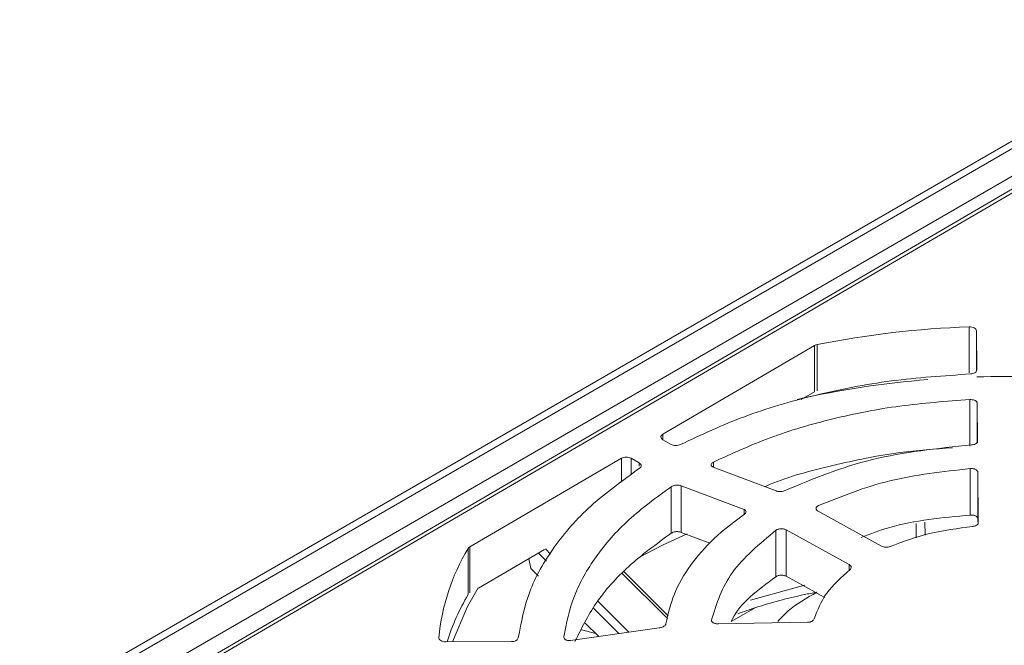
# Model space of a CAD drawing. Header units: millimetres. Extents: x -420 to 420, y -297 to 297.
# Tile 134 of 141: x 261 to 301, y 226 to 252. Entities that reach past the tile are written whole.
import ezdxf

# ---------------------------------------------------------------- set-up
doc = ezdxf.new("R2010")
doc.units = ezdxf.units.MM
doc.header["$MEASUREMENT"] = 0
doc.layers.add('layer 1', color=7, linetype='Continuous')

msp = doc.modelspace()

# ---------------------------------------------------------------- linework, layer by layer
at = {"layer": 'layer 1', "color": 7, "lineweight": 9}
for points in [[(309.9118, 251.7473), (309.9118, 251.7473), (255.7144, 220.4599), (255.7144, 220.4599)], [(310.374, 251.7016), (310.374, 251.7016), (256.1763, 220.414), (256.1763, 220.414)], [(303.3802, 246.5323), (303.3802, 246.5323), (261.2874, 222.2326), (261.2874, 222.2326)], [(303.2269, 245.9304), (303.2269, 245.9304), (262.2654, 222.0348), (262.2654, 222.0348)], [(303.4598, 245.9085), (303.4598, 245.9085), (262.4982, 222.013), (262.4982, 222.013)], [(299.5962, 239.2175), (297.5109, 239.1454), (295.4352, 238.9033), (293.3894, 238.4934)], [(299.5962, 237.3361), (299.5962, 237.3361), (299.5962, 239.2175), (299.5962, 239.2175)], [(299.9052, 237.455), (299.9052, 237.455), (299.8906, 239.0586), (299.8906, 239.0586)], [(299.8906, 239.0586), (299.8906, 239.0586), (299.8906, 237.4029), (299.8906, 237.4029)], [(287.0889, 234.8409), (287.0889, 234.8409), (293.2838, 238.4549), (293.2838, 238.4549)], [(293.3894, 238.4934), (293.3524, 238.4864), (293.3168, 238.4734), (293.2838, 238.4549)], [(293.2838, 236.5737), (293.2838, 236.5737), (293.2838, 238.4549), (293.2838, 238.4549)], [(293.3894, 238.4934), (293.3894, 238.4934), (293.3894, 236.6122), (293.3894, 236.6122)], [(308.9902, 236.3633), (306.0046, 236.9917), (302.955, 237.2633), (299.9052, 237.1725)], [(297.9093, 237.0653), (296.114, 236.9264), (294.3313, 236.6558), (292.5756, 236.2552)], [(292.737, 236.2489), (292.737, 236.2489), (293.2838, 236.568), (293.2838, 236.568)], [(299.6188, 234.3503), (299.6188, 234.3503), (299.6188, 236.2489), (299.6188, 236.2489)], [(299.9368, 234.5355), (299.9368, 234.5355), (299.9177, 236.1213), (299.9177, 236.1213)], [(299.9177, 236.1213), (299.9177, 236.1213), (299.9177, 234.4875), (299.9177, 234.4875)], [(287.0889, 234.8409), (287.0889, 234.8409), (287.0889, 234.6163), (287.0889, 234.6163)], [(287.4285, 234.4216), (287.4285, 234.4216), (287.0909, 234.6146), (287.0909, 234.6146)], [(279.2032, 230.2408), (279.2032, 230.2408), (285.3984, 233.8548), (285.3984, 233.8548)], [(285.3984, 232.8759), (285.3984, 232.8759), (285.3984, 233.8548), (285.3984, 233.8548)], [(286.1225, 233.6663), (286.1225, 233.6663), (285.7905, 233.8559), (285.7905, 233.8559)], [(285.7905, 233.8559), (285.7905, 233.8559), (285.7905, 233.1795), (285.7905, 233.1795)], [(286.1225, 233.5354), (286.1225, 233.5354), (286.1225, 233.6663), (286.1225, 233.6663)], [(289.1529, 233.6966), (289.1529, 233.6966), (289.1529, 233.4856), (289.1529, 233.4856)], [(291.7113, 232.5258), (291.7113, 232.5258), (289.1407, 233.4903), (289.1407, 233.4903)], [(299.6401, 231.538), (299.6401, 231.538), (299.6401, 233.4339), (299.6401, 233.4339)], [(299.9684, 231.2341), (299.9684, 231.2341), (299.9493, 233.2865), (299.9493, 233.2865)], [(299.9493, 233.2865), (299.9493, 233.2865), (299.9493, 231.3918), (299.9493, 231.3918)], [(287.4298, 230.8008), (287.4298, 230.8008), (287.4298, 232.6972), (287.4298, 232.6972)], [(290.403, 231.7697), (290.403, 231.7697), (287.8339, 232.7334), (287.8339, 232.7334)], [(287.8339, 232.7334), (287.8339, 232.7334), (287.8339, 230.8313), (287.8339, 230.8313)], [(290.403, 231.5634), (290.403, 231.5634), (290.403, 231.7697), (290.403, 231.7697)], [(296.0122, 230.2698), (296.0122, 230.2698), (293.4279, 231.6965), (293.4279, 231.6965)], [(297.4299, 231.201), (297.4299, 231.201), (297.4322, 230.6035), (297.4322, 230.6035)], [(297.7828, 231.2548), (297.7828, 231.2548), (297.7945, 230.7224), (297.7945, 230.7224)], [(299.9493, 231.3918), (299.9493, 231.3918), (299.9505, 231.2659), (299.9505, 231.2659)], [(287.8339, 230.8313), (287.8339, 230.8313), (289.0121, 230.3876), (289.0121, 230.3876)], [(291.7078, 229.0221), (291.7078, 229.0221), (291.7078, 230.9183), (291.7078, 230.9183)], [(294.6979, 229.5191), (294.6979, 229.5191), (292.1179, 230.9424), (292.1179, 230.9424)], [(292.1179, 230.9424), (292.1179, 230.9424), (292.1179, 229.0473), (292.1179, 229.0473)], [(279.1378, 230.1796), (278.4702, 229.0702), (278.062, 227.8244), (277.9439, 226.5351)], [(279.2032, 230.2408), (279.1766, 230.2264), (279.154, 230.2051), (279.1378, 230.1796)], [(279.1378, 228.2982), (279.1378, 228.2982), (279.1378, 230.1796), (279.1378, 230.1796)], [(279.2032, 230.2408), (279.2032, 230.2408), (279.2032, 228.3596), (279.2032, 228.3596)], [(279.5596, 228.5618), (279.5596, 228.5618), (282.2512, 230.1319), (282.2512, 230.1319)], [(282.0077, 229.9899), (282.0077, 229.9899), (282.3419, 229.6557), (282.3419, 229.6557)], [(282.5039, 229.9493), (282.5039, 229.9493), (282.2918, 230.1613), (282.2918, 230.1613)], [(281.6119, 229.759), (281.6119, 229.759), (281.6929, 229.3612), (281.6929, 229.3612)], [(282.0066, 229.0476), (282.0066, 229.0476), (281.6929, 229.3612), (281.6929, 229.3612)], [(285.4173, 229.1708), (285.4173, 229.1708), (287.2732, 227.315), (287.2732, 227.315)], [(287.3037, 227.4226), (287.3037, 227.4226), (285.503, 229.2231), (285.503, 229.2231)], [(290.8181, 200.4159), (290.8181, 200.4159), (340.767, 229.2508), (340.767, 229.2508)], [(294.6979, 229.2826), (294.6979, 229.2826), (294.6979, 229.5191), (294.6979, 229.5191)], [(292.1179, 229.0473), (292.1179, 229.0473), (293.6961, 228.181), (293.6961, 228.181)], [(279.1378, 228.2926), (278.7784, 227.6863), (278.4905, 227.0401), (278.28, 226.3676)], [(285.6959, 226.7578), (285.6959, 226.7578), (284.4288, 228.0248), (284.4288, 228.0248)], [(284.2568, 227.7412), (284.2568, 227.7412), (285.2971, 226.7009), (285.2971, 226.7009)], [(290.8608, 227.7571), (290.8608, 227.7571), (289.8822, 227.1923), (289.8822, 227.1923)], [(340.4402, 227.5528), (340.4402, 227.5528), (291.4716, 199.2837), (291.4716, 199.2837)], [(284.4713, 226.5831), (284.4713, 226.5831), (283.9196, 227.1348), (283.9196, 227.1348)], [(289.3544, 227.0997), (289.3544, 227.0997), (292.9914, 227.1634), (292.9914, 227.1634)], [(294.2951, 203.1778), (294.2951, 203.1778), (336.3878, 227.4774), (336.3878, 227.4774)], [(294.6926, 203.6212), (294.6926, 203.6212), (335.6542, 227.5167), (335.6542, 227.5167)], [(283.3219, 226.4193), (283.3219, 226.4193), (286.9389, 226.9349), (286.9389, 226.9349)], [(283.7665, 226.8597), (283.7665, 226.8597), (284.3487, 226.7057), (284.3487, 226.7057)], [(278.2225, 226.3674), (278.2225, 226.3674), (280.9129, 226.3755), (280.9129, 226.3755)], [(280.9129, 226.3755), (281.0284, 226.3563), (281.1421, 226.4184), (281.1883, 226.5262)], [(283.5833, 226.4567), (283.5833, 226.4567), (283.5475, 226.4659), (283.5475, 226.4659)]]:
    msp.add_open_spline(points, degree=3, dxfattribs=at)
for points, knots in [([(299.5962, 239.2175), (299.5962, 239.2175), (299.6524, 239.2162), (299.6524, 239.2162), (299.6524, 239.2162), (299.6524, 239.2162), (299.7072, 239.2083), (299.7072, 239.2083), (299.7072, 239.2083), (299.7072, 239.2083), (299.7578, 239.1942), (299.7578, 239.1942), (299.7578, 239.1942), (299.7578, 239.1942), (299.8027, 239.1746), (299.8027, 239.1746), (299.8027, 239.1746), (299.8027, 239.1746), (299.8397, 239.1501), (299.8397, 239.1501), (299.8397, 239.1501), (299.8397, 239.1501), (299.8674, 239.1218), (299.8674, 239.1218), (299.8674, 239.1218), (299.8674, 239.1218), (299.8846, 239.0909), (299.8846, 239.0909), (299.8846, 239.0909), (299.8846, 239.0909), (299.8906, 239.0586), (299.8906, 239.0586)], [0, 0, 0, 0, 0.1111111, 0.1111111, 0.1111111, 0.1111111, 0.2222222, 0.2222222, 0.2222222, 0.2222222, 0.3333333, 0.3333333, 0.3333333, 0.3333333, 0.4444444, 0.4444444, 0.4444444, 0.4444444, 0.5555556, 0.5555556, 0.5555556, 0.5555556, 0.6666667, 0.6666667, 0.6666667, 0.6666667, 0.7777778, 0.7777778, 0.7777778, 0.7777778, 1, 1, 1, 1]), ([(299.6471, 237.2943), (298.563, 237.2209), (297.4787, 237.1477), (296.4181, 237.0093), (296.4181, 237.0093), (295.3575, 236.8708), (294.3204, 236.6674), (293.3136, 236.4227), (293.3136, 236.4227), (292.3068, 236.1779), (291.3301, 235.8917), (290.4174, 235.5503), (290.4174, 235.5503), (289.5049, 235.209), (288.6565, 234.8125), (287.808, 234.4159)], [0, 0, 0, 0, 0.2, 0.2, 0.2, 0.2, 0.4, 0.4, 0.4, 0.4, 0.6, 0.6, 0.6, 0.6, 1, 1, 1, 1]), ([(299.9052, 237.455), (299.9052, 237.455), (299.9005, 237.4249), (299.9005, 237.4249), (299.9005, 237.4249), (299.9005, 237.4249), (299.8863, 237.396), (299.8863, 237.396), (299.8863, 237.396), (299.8863, 237.396), (299.8628, 237.369), (299.8628, 237.369), (299.8628, 237.369), (299.8628, 237.369), (299.8312, 237.3452), (299.8312, 237.3452), (299.8312, 237.3452), (299.8312, 237.3452), (299.7922, 237.3252), (299.7922, 237.3252), (299.7922, 237.3252), (299.7922, 237.3252), (299.7475, 237.3097), (299.7475, 237.3097), (299.7475, 237.3097), (299.7475, 237.3097), (299.6987, 237.2993), (299.6987, 237.2993), (299.6987, 237.2993), (299.6987, 237.2993), (299.6471, 237.2943), (299.6471, 237.2943)], [0, 0, 0, 0, 0.1111111, 0.1111111, 0.1111111, 0.1111111, 0.2222222, 0.2222222, 0.2222222, 0.2222222, 0.3333333, 0.3333333, 0.3333333, 0.3333333, 0.4444444, 0.4444444, 0.4444444, 0.4444444, 0.5555556, 0.5555556, 0.5555556, 0.5555556, 0.6666667, 0.6666667, 0.6666667, 0.6666667, 0.7777778, 0.7777778, 0.7777778, 0.7777778, 1, 1, 1, 1]), ([(299.6188, 236.2489), (298.6621, 236.1794), (297.7056, 236.1099), (296.7698, 235.9845), (296.7698, 235.9845), (295.8338, 235.859), (294.9188, 235.6778), (294.0296, 235.461), (294.0296, 235.461), (293.1406, 235.2441), (292.2772, 234.9918), (291.4688, 234.6917), (291.4688, 234.6917), (290.6604, 234.3919), (289.9066, 234.0441), (289.1529, 233.6966)], [0, 0, 0, 0, 0.2, 0.2, 0.2, 0.2, 0.4, 0.4, 0.4, 0.4, 0.6, 0.6, 0.6, 0.6, 1, 1, 1, 1]), ([(299.6188, 236.2489), (299.6517, 236.2489), (299.6846, 236.2491), (299.7159, 236.2456), (299.7159, 236.2456), (299.7508, 236.2419), (299.7837, 236.2337), (299.8122, 236.2232), (299.8122, 236.2232), (299.8275, 236.2177), (299.8414, 236.2112), (299.8538, 236.2042), (299.8538, 236.2042), (299.8667, 236.1968), (299.878, 236.1886), (299.8872, 236.1801), (299.8872, 236.1801), (299.897, 236.1712), (299.9048, 236.1618), (299.9096, 236.152), (299.9096, 236.152), (299.9146, 236.142), (299.9161, 236.1317), (299.9177, 236.1213)], [0, 0, 0, 0, 0.1428571, 0.1428571, 0.1428571, 0.1428571, 0.2857143, 0.2857143, 0.2857143, 0.2857143, 0.4285714, 0.4285714, 0.4285714, 0.4285714, 0.5714286, 0.5714286, 0.5714286, 0.5714286, 0.7142857, 0.7142857, 0.7142857, 0.7142857, 1, 1, 1, 1]), ([(287.0909, 234.6146), (287.068, 234.6311), (287.045, 234.6475), (287.0302, 234.6664), (287.0302, 234.6664), (287.0155, 234.6851), (287.0088, 234.7063), (287.0086, 234.7276), (287.0086, 234.7276), (287.0084, 234.7487), (287.0147, 234.7699), (287.0291, 234.7888), (287.0291, 234.7888), (287.0437, 234.8078), (287.0663, 234.8243), (287.0889, 234.8409)], [0, 0, 0, 0, 0.2, 0.2, 0.2, 0.2, 0.4, 0.4, 0.4, 0.4, 0.6, 0.6, 0.6, 0.6, 1, 1, 1, 1]), ([(287.808, 234.4159), (287.7795, 234.4043), (287.7509, 234.3924), (287.7189, 234.3852), (287.7189, 234.3852), (287.6869, 234.3778), (287.6516, 234.3749), (287.6163, 234.3754), (287.6163, 234.3754), (287.5812, 234.376), (287.546, 234.38), (287.5148, 234.3882), (287.5148, 234.3882), (287.4835, 234.3965), (287.456, 234.4091), (287.4285, 234.4216)], [0, 0, 0, 0, 0.2, 0.2, 0.2, 0.2, 0.4, 0.4, 0.4, 0.4, 0.6, 0.6, 0.6, 0.6, 1, 1, 1, 1]), ([(299.6863, 234.3983), (298.2975, 234.2558), (296.9088, 234.1133), (295.6419, 233.8038), (295.6419, 233.8038), (294.3751, 233.4943), (293.2301, 233.0179), (292.0852, 232.5415)], [0, 0, 0, 0, 0.3333333, 0.3333333, 0.3333333, 0.3333333, 1, 1, 1, 1]), ([(299.8565, 234.4394), (299.8312, 234.4287), (299.8059, 234.4181), (299.7769, 234.4113), (299.7769, 234.4113), (299.7489, 234.4046), (299.7175, 234.4015), (299.6863, 234.3983)], [0, 0, 0, 0, 0.3333333, 0.3333333, 0.3333333, 0.3333333, 1, 1, 1, 1]), ([(299.9368, 234.5355), (299.9355, 234.5253), (299.9342, 234.5152), (299.9299, 234.5054), (299.9299, 234.5054), (299.9262, 234.4961), (299.9201, 234.4873), (299.9118, 234.4789), (299.9118, 234.4789), (299.8978, 234.4645), (299.8771, 234.452), (299.8565, 234.4394)], [0, 0, 0, 0, 0.25, 0.25, 0.25, 0.25, 0.5, 0.5, 0.5, 0.5, 1, 1, 1, 1]), ([(291.2481, 232.6996), (291.3213, 232.7316), (291.3947, 232.7635), (291.4688, 232.7946), (291.4688, 232.7946), (292.2477, 233.1202), (293.133, 233.3523), (294.0296, 233.5633), (294.0296, 233.5633), (294.9262, 233.7742), (295.8339, 233.9643), (296.7698, 234.0863), (296.7698, 234.0863), (297.4752, 234.1783), (298.1966, 234.232), (298.9181, 234.2854)], [0, 0, 0, 0, 0.2, 0.2, 0.2, 0.2, 0.4, 0.4, 0.4, 0.4, 0.6, 0.6, 0.6, 0.6, 1, 1, 1, 1]), ([(285.3984, 233.8548), (285.4269, 233.868), (285.4553, 233.8813), (285.4881, 233.8898), (285.4881, 233.8898), (285.5206, 233.8983), (285.5574, 233.9022), (285.594, 233.9023), (285.594, 233.9023), (285.6308, 233.9023), (285.6676, 233.8988), (285.7003, 233.8905), (285.7003, 233.8905), (285.733, 233.882), (285.7619, 233.8691), (285.7905, 233.8559)], [0, 0, 0, 0, 0.2, 0.2, 0.2, 0.2, 0.4, 0.4, 0.4, 0.4, 0.6, 0.6, 0.6, 0.6, 1, 1, 1, 1]), ([(286.1225, 233.6663), (286.1447, 233.6505), (286.1669, 233.6346), (286.1817, 233.6165), (286.1817, 233.6165), (286.1963, 233.5986), (286.2035, 233.5783), (286.2046, 233.5579), (286.2046, 233.5579), (286.2059, 233.5374), (286.2011, 233.5169), (286.1885, 233.4984), (286.1885, 233.4984), (286.176, 233.4797), (286.1556, 233.4631), (286.1353, 233.4464)], [0, 0, 0, 0, 0.2, 0.2, 0.2, 0.2, 0.4, 0.4, 0.4, 0.4, 0.6, 0.6, 0.6, 0.6, 1, 1, 1, 1]), ([(289.1407, 233.4903), (289.1261, 233.4975), (289.1117, 233.5049), (289.0999, 233.5134), (289.0999, 233.5134), (289.0884, 233.5215), (289.0797, 233.5309), (289.0731, 233.5407), (289.0731, 233.5407), (289.0666, 233.5502), (289.0622, 233.56), (289.0599, 233.5701), (289.0599, 233.5701), (289.0579, 233.5797), (289.0579, 233.5897), (289.0599, 233.5997), (289.0599, 233.5997), (289.0634, 233.6182), (289.0738, 233.6372), (289.0917, 233.6541), (289.0917, 233.6541), (289.108, 233.6694), (289.1306, 233.6829), (289.1529, 233.6966)], [0, 0, 0, 0, 0.1428571, 0.1428571, 0.1428571, 0.1428571, 0.2857143, 0.2857143, 0.2857143, 0.2857143, 0.4285714, 0.4285714, 0.4285714, 0.4285714, 0.5714286, 0.5714286, 0.5714286, 0.5714286, 0.7142857, 0.7142857, 0.7142857, 0.7142857, 1, 1, 1, 1]), ([(286.1353, 233.4464), (285.4455, 232.9501), (284.7556, 232.4537), (284.1636, 231.9198), (284.1636, 231.9198), (283.5715, 231.3859), (283.0774, 230.8146), (282.6566, 230.2258), (282.6566, 230.2258), (282.2356, 229.637), (281.8881, 229.0308), (281.6555, 228.4113), (281.6555, 228.4113), (281.4231, 227.7918), (281.3057, 227.159), (281.1883, 226.5262)], [0, 0, 0, 0, 0.2, 0.2, 0.2, 0.2, 0.4, 0.4, 0.4, 0.4, 0.6, 0.6, 0.6, 0.6, 1, 1, 1, 1]), ([(299.6401, 233.4339), (298.5149, 233.3096), (297.3898, 233.1854), (296.3579, 232.9336), (296.3579, 232.9336), (295.3257, 232.6818), (294.387, 232.3027), (293.448, 231.9233)], [0, 0, 0, 0, 0.3333333, 0.3333333, 0.3333333, 0.3333333, 1, 1, 1, 1]), ([(299.6401, 233.4339), (299.6595, 233.435), (299.6789, 233.4359), (299.6983, 233.4355), (299.6983, 233.4355), (299.7175, 233.4352), (299.7367, 233.4331), (299.7552, 233.4302), (299.7552, 233.4302), (299.7737, 233.4272), (299.7916, 233.4233), (299.8087, 233.4182), (299.8087, 233.4182), (299.8255, 233.4132), (299.8414, 233.4071), (299.856, 233.4), (299.856, 233.4), (299.8704, 233.393), (299.8837, 233.3853), (299.8952, 233.3766), (299.8952, 233.3766), (299.9066, 233.3681), (299.9166, 233.3588), (299.9246, 233.349), (299.9246, 233.349), (299.9327, 233.3392), (299.9392, 233.3291), (299.9431, 233.3185), (299.9431, 233.3185), (299.9468, 233.308), (299.948, 233.2973), (299.9493, 233.2865)], [0, 0, 0, 0, 0.1111111, 0.1111111, 0.1111111, 0.1111111, 0.2222222, 0.2222222, 0.2222222, 0.2222222, 0.3333333, 0.3333333, 0.3333333, 0.3333333, 0.4444444, 0.4444444, 0.4444444, 0.4444444, 0.5555556, 0.5555556, 0.5555556, 0.5555556, 0.6666667, 0.6666667, 0.6666667, 0.6666667, 0.7777778, 0.7777778, 0.7777778, 0.7777778, 1, 1, 1, 1]), ([(287.4298, 232.6972), (287.4538, 232.7107), (287.4778, 232.724), (287.5059, 232.7345), (287.5059, 232.7345), (287.5368, 232.746), (287.5727, 232.7539), (287.6085, 232.7584), (287.6085, 232.7584), (287.6277, 232.7608), (287.6472, 232.7621), (287.6664, 232.7624), (287.6664, 232.7624), (287.6864, 232.7626), (287.7061, 232.7617), (287.7254, 232.7598), (287.7254, 232.7598), (287.7453, 232.7578), (287.7647, 232.7547), (287.7825, 232.7502), (287.7825, 232.7502), (287.8008, 232.7456), (287.8174, 232.7395), (287.8339, 232.7334)], [0, 0, 0, 0, 0.1428571, 0.1428571, 0.1428571, 0.1428571, 0.2857143, 0.2857143, 0.2857143, 0.2857143, 0.4285714, 0.4285714, 0.4285714, 0.4285714, 0.5714286, 0.5714286, 0.5714286, 0.5714286, 0.7142857, 0.7142857, 0.7142857, 0.7142857, 1, 1, 1, 1]), ([(287.4298, 232.6972), (286.8245, 232.2553), (286.219, 231.8135), (285.6984, 231.3397), (285.6984, 231.3397), (285.1778, 230.8657), (284.7419, 230.3597), (284.369, 229.8385), (284.369, 229.8385), (283.9963, 229.3174), (283.6867, 228.7811), (283.4763, 228.2331), (283.4763, 228.2331), (283.2659, 227.6852), (283.1548, 227.1254), (283.0437, 226.5656)], [0, 0, 0, 0, 0.2, 0.2, 0.2, 0.2, 0.4, 0.4, 0.4, 0.4, 0.6, 0.6, 0.6, 0.6, 1, 1, 1, 1]), ([(292.0852, 232.5415), (292.0606, 232.5312), (292.036, 232.5208), (292.0088, 232.5132), (292.0088, 232.5132), (291.9789, 232.5047), (291.9458, 232.4995), (291.9129, 232.4971), (291.9129, 232.4971), (291.877, 232.4947), (291.8413, 232.4957), (291.808, 232.5001), (291.808, 232.5001), (291.7903, 232.5025), (291.7731, 232.5056), (291.7574, 232.5101), (291.7574, 232.5101), (291.7409, 232.5145), (291.7261, 232.5202), (291.7113, 232.5258)], [0, 0, 0, 0, 0.1666667, 0.1666667, 0.1666667, 0.1666667, 0.3333333, 0.3333333, 0.3333333, 0.3333333, 0.5, 0.5, 0.5, 0.5, 0.6666667, 0.6666667, 0.6666667, 0.6666667, 1, 1, 1, 1]), ([(290.42, 231.577), (289.9874, 231.2519), (289.5548, 230.9267), (289.1807, 230.5797), (289.1807, 230.5797), (288.8067, 230.2327), (288.4913, 229.8638), (288.2193, 229.4847), (288.2193, 229.4847), (287.9474, 229.1055), (287.7189, 228.7158), (287.5584, 228.3178), (287.5584, 228.3178), (287.3981, 227.9196), (287.3059, 227.5129), (287.2136, 227.1061)], [0, 0, 0, 0, 0.2, 0.2, 0.2, 0.2, 0.4, 0.4, 0.4, 0.4, 0.6, 0.6, 0.6, 0.6, 1, 1, 1, 1]), ([(290.403, 231.7697), (290.4161, 231.763), (290.4293, 231.7564), (290.4404, 231.7488), (290.4404, 231.7488), (290.4509, 231.7414), (290.4596, 231.7331), (290.4662, 231.7242), (290.4662, 231.7242), (290.4792, 231.7077), (290.4855, 231.6896), (290.4853, 231.671), (290.4853, 231.671), (290.4849, 231.6538), (290.4788, 231.6362), (290.4661, 231.6197), (290.4661, 231.6197), (290.4544, 231.605), (290.4372, 231.5909), (290.42, 231.577)], [0, 0, 0, 0, 0.1666667, 0.1666667, 0.1666667, 0.1666667, 0.3333333, 0.3333333, 0.3333333, 0.3333333, 0.5, 0.5, 0.5, 0.5, 0.6666667, 0.6666667, 0.6666667, 0.6666667, 1, 1, 1, 1]), ([(293.4279, 231.6965), (293.4149, 231.7042), (293.402, 231.7122), (293.3911, 231.7209), (293.3911, 231.7209), (293.3802, 231.7297), (293.3715, 231.7394), (293.3645, 231.7493), (293.3645, 231.7493), (293.3574, 231.7593), (293.3523, 231.7699), (293.3493, 231.7804), (293.3493, 231.7804), (293.3462, 231.7909), (293.345, 231.8017), (293.346, 231.8124), (293.346, 231.8124), (293.3469, 231.8233), (293.3498, 231.8338), (293.3548, 231.8442), (293.3548, 231.8442), (293.3598, 231.8545), (293.3669, 231.8647), (293.3755, 231.8741), (293.3755, 231.8741), (293.3842, 231.8837), (293.3946, 231.8928), (293.407, 231.9009), (293.407, 231.9009), (293.4194, 231.9091), (293.4338, 231.9163), (293.448, 231.9233)], [0, 0, 0, 0, 0.1111111, 0.1111111, 0.1111111, 0.1111111, 0.2222222, 0.2222222, 0.2222222, 0.2222222, 0.3333333, 0.3333333, 0.3333333, 0.3333333, 0.4444444, 0.4444444, 0.4444444, 0.4444444, 0.5555556, 0.5555556, 0.5555556, 0.5555556, 0.6666667, 0.6666667, 0.6666667, 0.6666667, 0.7777778, 0.7777778, 0.7777778, 0.7777778, 1, 1, 1, 1]), ([(295.1828, 230.6296), (295.5672, 230.7754), (295.9517, 230.9213), (296.3579, 231.0376), (296.3579, 231.0376), (297.3634, 231.3254), (298.5018, 231.4317), (299.6401, 231.538)], [0, 0, 0, 0, 0.3333333, 0.3333333, 0.3333333, 0.3333333, 1, 1, 1, 1]), ([(299.9493, 231.3918), (299.948, 231.4025), (299.9468, 231.4132), (299.9431, 231.4236), (299.9431, 231.4236), (299.9392, 231.4341), (299.9327, 231.4443), (299.9246, 231.4539), (299.9246, 231.4539), (299.9166, 231.4637), (299.9066, 231.473), (299.8952, 231.4815), (299.8952, 231.4815), (299.8837, 231.49), (299.8704, 231.4979), (299.856, 231.5048), (299.856, 231.5048), (299.8414, 231.5118), (299.8255, 231.5177), (299.8087, 231.5229), (299.8087, 231.5229), (299.7916, 231.5279), (299.7737, 231.5317), (299.7552, 231.5347), (299.7552, 231.5347), (299.7367, 231.5377), (299.7175, 231.5395), (299.6983, 231.5399), (299.6983, 231.5399), (299.6789, 231.5403), (299.6595, 231.5391), (299.6401, 231.538)], [0, 0, 0, 0, 0.1111111, 0.1111111, 0.1111111, 0.1111111, 0.2222222, 0.2222222, 0.2222222, 0.2222222, 0.3333333, 0.3333333, 0.3333333, 0.3333333, 0.4444444, 0.4444444, 0.4444444, 0.4444444, 0.5555556, 0.5555556, 0.5555556, 0.5555556, 0.6666667, 0.6666667, 0.6666667, 0.6666667, 0.7777778, 0.7777778, 0.7777778, 0.7777778, 1, 1, 1, 1]), ([(299.9684, 231.2341), (299.9675, 231.2238), (299.9665, 231.2132), (299.9634, 231.203), (299.9634, 231.203), (299.9603, 231.1929), (299.9547, 231.1827), (299.9479, 231.1731), (299.9479, 231.1731), (299.941, 231.1633), (299.9327, 231.1541), (299.9225, 231.1454), (299.9225, 231.1454), (299.9124, 231.1369), (299.9004, 231.1291), (299.8882, 231.1212)], [0, 0, 0, 0, 0.2, 0.2, 0.2, 0.2, 0.4, 0.4, 0.4, 0.4, 0.6, 0.6, 0.6, 0.6, 1, 1, 1, 1]), ([(283.5018, 226.3839), (283.7623, 226.9093), (284.0228, 227.4348), (284.369, 227.943), (284.369, 227.943), (284.7257, 228.4659), (285.1732, 228.9704), (285.6984, 229.4436), (285.6984, 229.4436), (286.2238, 229.9169), (286.8267, 230.3589), (287.4298, 230.8008)], [0, 0, 0, 0, 0.25, 0.25, 0.25, 0.25, 0.5, 0.5, 0.5, 0.5, 1, 1, 1, 1]), ([(286.1316, 229.8189), (286.1316, 229.8189), (287.1022, 230.3247), (287.1022, 230.3247), (287.1022, 230.3247), (287.1022, 230.3247), (288.0785, 230.776), (288.0785, 230.776)], [0, 0, 0, 0, 0.3333333, 0.3333333, 0.3333333, 0.3333333, 1, 1, 1, 1]), ([(287.8339, 230.8313), (287.8176, 230.8377), (287.8012, 230.844), (287.783, 230.849), (287.783, 230.849), (287.7655, 230.854), (287.7462, 230.8573), (287.7263, 230.8597), (287.7263, 230.8597), (287.7072, 230.8621), (287.6875, 230.8633), (287.6677, 230.8633), (287.6677, 230.8633), (287.6485, 230.8634), (287.6292, 230.8623), (287.6098, 230.8603), (287.6098, 230.8603), (287.5738, 230.8564), (287.5379, 230.8488), (287.5068, 230.8377), (287.5068, 230.8377), (287.4784, 230.8276), (287.454, 230.8143), (287.4298, 230.8008)], [0, 0, 0, 0, 0.1428571, 0.1428571, 0.1428571, 0.1428571, 0.2857143, 0.2857143, 0.2857143, 0.2857143, 0.4285714, 0.4285714, 0.4285714, 0.4285714, 0.5714286, 0.5714286, 0.5714286, 0.5714286, 0.7142857, 0.7142857, 0.7142857, 0.7142857, 1, 1, 1, 1]), ([(291.7078, 230.9183), (291.0393, 230.3647), (290.3709, 229.811), (289.9323, 229.2022), (289.9323, 229.2022), (289.494, 228.5932), (289.2855, 227.929), (289.0771, 227.2649)], [0, 0, 0, 0, 0.3333333, 0.3333333, 0.3333333, 0.3333333, 1, 1, 1, 1]), ([(291.7078, 230.9183), (291.721, 230.927), (291.7339, 230.9357), (291.7487, 230.9433), (291.7487, 230.9433), (291.7635, 230.9509), (291.7799, 230.9574), (291.7971, 230.9629), (291.7971, 230.9629), (291.8143, 230.9683), (291.8324, 230.9729), (291.8511, 230.9762), (291.8511, 230.9762), (291.8696, 230.9795), (291.8888, 230.9818), (291.908, 230.9829), (291.908, 230.9829), (291.9273, 230.9838), (291.9467, 230.9838), (291.9657, 230.9825), (291.9657, 230.9825), (291.9846, 230.9812), (292.0034, 230.9788), (292.0214, 230.9755), (292.0214, 230.9755), (292.0395, 230.972), (292.0569, 230.9675), (292.073, 230.9618), (292.073, 230.9618), (292.0888, 230.9562), (292.1035, 230.9492), (292.1179, 230.9424)], [0, 0, 0, 0, 0.1111111, 0.1111111, 0.1111111, 0.1111111, 0.2222222, 0.2222222, 0.2222222, 0.2222222, 0.3333333, 0.3333333, 0.3333333, 0.3333333, 0.4444444, 0.4444444, 0.4444444, 0.4444444, 0.5555556, 0.5555556, 0.5555556, 0.5555556, 0.6666667, 0.6666667, 0.6666667, 0.6666667, 0.7777778, 0.7777778, 0.7777778, 0.7777778, 1, 1, 1, 1]), ([(299.7367, 231.076), (299.1339, 230.9965), (298.5312, 230.9169), (297.9703, 230.7801), (297.9703, 230.7801), (297.4094, 230.6434), (296.8905, 230.4493), (296.3716, 230.2554)], [0, 0, 0, 0, 0.3333333, 0.3333333, 0.3333333, 0.3333333, 1, 1, 1, 1]), ([(299.8882, 231.1212), (299.866, 231.1102), (299.844, 231.0992), (299.8186, 231.0918), (299.8186, 231.0918), (299.7933, 231.0842), (299.765, 231.0801), (299.7367, 231.076)], [0, 0, 0, 0, 0.3333333, 0.3333333, 0.3333333, 0.3333333, 1, 1, 1, 1]), ([(296.3716, 230.2554), (296.3431, 230.2456), (296.3148, 230.236), (296.2839, 230.2303), (296.2839, 230.2303), (296.2532, 230.2247), (296.22, 230.2231), (296.1869, 230.2243), (296.1869, 230.2243), (296.154, 230.2256), (296.1214, 230.2301), (296.0924, 230.238), (296.0924, 230.238), (296.0634, 230.2462), (296.0377, 230.258), (296.0122, 230.2698)], [0, 0, 0, 0, 0.2, 0.2, 0.2, 0.2, 0.4, 0.4, 0.4, 0.4, 0.6, 0.6, 0.6, 0.6, 1, 1, 1, 1]), ([(294.7253, 229.3103), (294.3755, 229.0011), (294.0257, 228.6916), (293.7821, 228.3564), (293.7821, 228.3564), (293.5386, 228.0212), (293.4012, 227.6604), (293.2639, 227.2997)], [0, 0, 0, 0, 0.3333333, 0.3333333, 0.3333333, 0.3333333, 1, 1, 1, 1]), ([(294.6979, 229.5191), (294.719, 229.5043), (294.7401, 229.4895), (294.7545, 229.4727), (294.7545, 229.4727), (294.7689, 229.4558), (294.7769, 229.4368), (294.7793, 229.4178), (294.7793, 229.4178), (294.7819, 229.3985), (294.7791, 229.3791), (294.7691, 229.3612), (294.7691, 229.3612), (294.7593, 229.3433), (294.7423, 229.3268), (294.7253, 229.3103)], [0, 0, 0, 0, 0.2, 0.2, 0.2, 0.2, 0.4, 0.4, 0.4, 0.4, 0.6, 0.6, 0.6, 0.6, 1, 1, 1, 1]), ([(289.8822, 227.1923), (289.8985, 227.2302), (289.9148, 227.2681), (289.9323, 227.3058), (289.9323, 227.3058), (290.2344, 227.9475), (290.9711, 228.4847), (291.7078, 229.0221)], [0, 0, 0, 0, 0.3333333, 0.3333333, 0.3333333, 0.3333333, 1, 1, 1, 1]), ([(292.1179, 229.0473), (292.1035, 229.0541), (292.0888, 229.061), (292.073, 229.0665), (292.073, 229.0665), (292.0569, 229.0722), (292.0395, 229.0767), (292.0214, 229.08), (292.0214, 229.08), (292.0034, 229.0835), (291.9846, 229.0857), (291.9657, 229.087), (291.9657, 229.087), (291.9467, 229.0881), (291.9273, 229.0883), (291.908, 229.0872), (291.908, 229.0872), (291.8888, 229.0861), (291.8696, 229.0837), (291.8511, 229.0804), (291.8511, 229.0804), (291.8324, 229.0769), (291.8143, 229.0724), (291.7971, 229.0669), (291.7971, 229.0669), (291.7799, 229.0613), (291.7635, 229.0549), (291.7487, 229.0471), (291.7487, 229.0471), (291.7339, 229.0395), (291.721, 229.0308), (291.7078, 229.0221)], [0, 0, 0, 0, 0.1111111, 0.1111111, 0.1111111, 0.1111111, 0.2222222, 0.2222222, 0.2222222, 0.2222222, 0.3333333, 0.3333333, 0.3333333, 0.3333333, 0.4444444, 0.4444444, 0.4444444, 0.4444444, 0.5555556, 0.5555556, 0.5555556, 0.5555556, 0.6666667, 0.6666667, 0.6666667, 0.6666667, 0.7777778, 0.7777778, 0.7777778, 0.7777778, 1, 1, 1, 1]), ([(279.5554, 228.565), (279.5554, 228.565), (279.1115, 227.8035), (279.1115, 227.8035), (279.1115, 227.8035), (279.1115, 227.8035), (278.507, 226.3681), (278.507, 226.3681)], [0, 0, 0, 0, 0.3333333, 0.3333333, 0.3333333, 0.3333333, 1, 1, 1, 1]), ([(290.1481, 227.5143), (290.393, 227.5997), (290.638, 227.6852), (290.8876, 227.7663), (290.8876, 227.7663), (291.5182, 227.9711), (292.1793, 228.1484), (292.8609, 228.2921), (292.8609, 228.2921), (293.0328, 228.3281), (293.2062, 228.3623), (293.3794, 228.3963)], [0, 0, 0, 0, 0.25, 0.25, 0.25, 0.25, 0.5, 0.5, 0.5, 0.5, 1, 1, 1, 1]), ([(292.8914, 228.6727), (292.8914, 228.6727), (292.5355, 228.5866), (292.5355, 228.5866), (292.5355, 228.5866), (292.5355, 228.5866), (290.6679, 228.0604), (290.6679, 228.0604)], [0, 0, 0, 0, 0.3333333, 0.3333333, 0.3333333, 0.3333333, 1, 1, 1, 1]), ([(291.7797, 227.2025), (291.9149, 227.347), (292.0502, 227.4914), (292.2074, 227.6269), (292.2074, 227.6269), (292.5349, 227.9096), (292.9572, 228.1531), (293.3794, 228.3963)], [0, 0, 0, 0, 0.3333333, 0.3333333, 0.3333333, 0.3333333, 1, 1, 1, 1]), ([(289.3544, 227.0997), (289.3348, 227.0999), (289.3154, 227.0999), (289.2966, 227.1015), (289.2966, 227.1015), (289.2775, 227.1032), (289.2589, 227.1063), (289.2411, 227.1104), (289.2411, 227.1104), (289.2234, 227.1145), (289.2064, 227.1195), (289.1906, 227.1256), (289.1906, 227.1256), (289.1749, 227.1317), (289.1603, 227.1387), (289.1472, 227.1464), (289.1472, 227.1464), (289.1343, 227.1544), (289.1228, 227.1629), (289.113, 227.1721), (289.113, 227.1721), (289.1032, 227.1814), (289.0954, 227.1912), (289.0893, 227.2013), (289.0893, 227.2013), (289.0832, 227.2115), (289.0788, 227.2221), (289.0771, 227.2328), (289.0771, 227.2328), (289.0755, 227.2435), (289.0762, 227.2542), (289.0771, 227.2649)], [0, 0, 0, 0, 0.1111111, 0.1111111, 0.1111111, 0.1111111, 0.2222222, 0.2222222, 0.2222222, 0.2222222, 0.3333333, 0.3333333, 0.3333333, 0.3333333, 0.4444444, 0.4444444, 0.4444444, 0.4444444, 0.5555556, 0.5555556, 0.5555556, 0.5555556, 0.6666667, 0.6666667, 0.6666667, 0.6666667, 0.7777778, 0.7777778, 0.7777778, 0.7777778, 1, 1, 1, 1]), ([(293.187, 227.2115), (293.1735, 227.2045), (293.16, 227.1973), (293.1452, 227.1914), (293.1452, 227.1914), (293.1302, 227.1853), (293.1141, 227.1805), (293.0973, 227.1762), (293.0973, 227.1762), (293.0805, 227.1721), (293.0631, 227.1688), (293.0454, 227.1668), (293.0454, 227.1668), (293.0276, 227.1649), (293.0095, 227.1642), (292.9914, 227.1634)], [0, 0, 0, 0, 0.2, 0.2, 0.2, 0.2, 0.4, 0.4, 0.4, 0.4, 0.6, 0.6, 0.6, 0.6, 1, 1, 1, 1]), ([(293.2639, 227.2997), (293.257, 227.2832), (293.2502, 227.2668), (293.2374, 227.252), (293.2374, 227.252), (293.2247, 227.2374), (293.2058, 227.2245), (293.187, 227.2115)], [0, 0, 0, 0, 0.3333333, 0.3333333, 0.3333333, 0.3333333, 1, 1, 1, 1]), ([(287.1345, 227.0011), (287.1094, 226.9869), (287.084, 226.9725), (287.0552, 226.9614), (287.0552, 226.9614), (287.0382, 226.9549), (287.0199, 226.9496), (287.0012, 226.9455), (287.0012, 226.9455), (286.9807, 226.9409), (286.9598, 226.9379), (286.9389, 226.9349)], [0, 0, 0, 0, 0.25, 0.25, 0.25, 0.25, 0.5, 0.5, 0.5, 0.5, 1, 1, 1, 1]), ([(287.2136, 227.1061), (287.2081, 227.0878), (287.2025, 227.0694), (287.1898, 227.0522), (287.1898, 227.0522), (287.1767, 227.0342), (287.1556, 227.0178), (287.1345, 227.0011)], [0, 0, 0, 0, 0.3333333, 0.3333333, 0.3333333, 0.3333333, 1, 1, 1, 1]), ([(278.2225, 226.3674), (278.2225, 226.3674), (278.1665, 226.3705), (278.1665, 226.3705), (278.1665, 226.3705), (278.1665, 226.3705), (278.1128, 226.38), (278.1128, 226.38), (278.1128, 226.38), (278.1128, 226.38), (278.0635, 226.3957), (278.0635, 226.3957), (278.0635, 226.3957), (278.0635, 226.3957), (278.0208, 226.4166), (278.0208, 226.4166), (278.0208, 226.4166), (278.0208, 226.4166), (277.9862, 226.4423), (277.9862, 226.4423), (277.9862, 226.4423), (277.9862, 226.4423), (277.9613, 226.4713), (277.9613, 226.4713), (277.9613, 226.4713), (277.9613, 226.4713), (277.947, 226.5027), (277.947, 226.5027), (277.947, 226.5027), (277.947, 226.5027), (277.9439, 226.5351), (277.9439, 226.5351)], [0, 0, 0, 0, 0.1111111, 0.1111111, 0.1111111, 0.1111111, 0.2222222, 0.2222222, 0.2222222, 0.2222222, 0.3333333, 0.3333333, 0.3333333, 0.3333333, 0.4444444, 0.4444444, 0.4444444, 0.4444444, 0.5555556, 0.5555556, 0.5555556, 0.5555556, 0.6666667, 0.6666667, 0.6666667, 0.6666667, 0.7777778, 0.7777778, 0.7777778, 0.7777778, 1, 1, 1, 1]), ([(283.3219, 226.4193), (283.2999, 226.4182), (283.2781, 226.4169), (283.2569, 226.4179), (283.2569, 226.4179), (283.2365, 226.4186), (283.2166, 226.4212), (283.1977, 226.4251), (283.1977, 226.4251), (283.1796, 226.4288), (283.1624, 226.4336), (283.1467, 226.4397), (283.1467, 226.4397), (283.1317, 226.4454), (283.1178, 226.4521), (283.1055, 226.4598), (283.1055, 226.4598), (283.0823, 226.4741), (283.0642, 226.4913), (283.0548, 226.5105), (283.0548, 226.5105), (283.0461, 226.5279), (283.045, 226.5467), (283.0437, 226.5656)], [0, 0, 0, 0, 0.1428571, 0.1428571, 0.1428571, 0.1428571, 0.2857143, 0.2857143, 0.2857143, 0.2857143, 0.4285714, 0.4285714, 0.4285714, 0.4285714, 0.5714286, 0.5714286, 0.5714286, 0.5714286, 0.7142857, 0.7142857, 0.7142857, 0.7142857, 1, 1, 1, 1])]:
    msp.add_open_spline(points, degree=3, knots=knots, dxfattribs=at)

doc.saveas('drawing.dxf')
